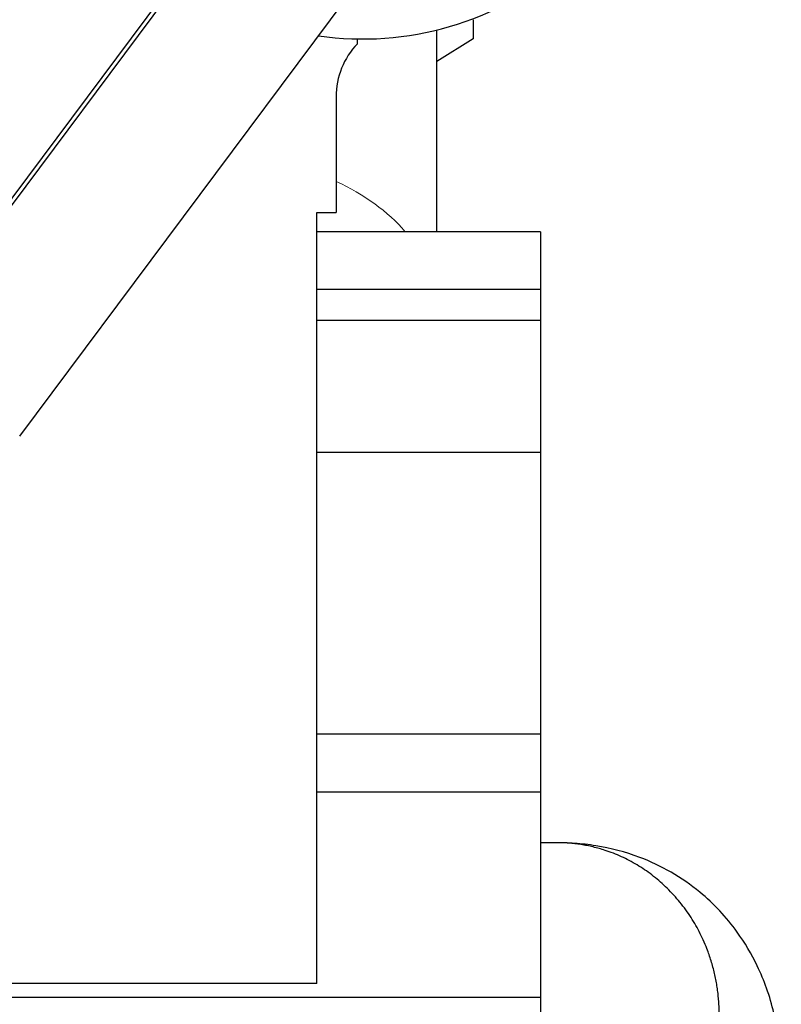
# Model space of a CAD drawing. Header units: inches. Extents: x 0 to 17820, y -10 to 12600.
# Tile 66 of 256: x 6284 to 6481, y 4356 to 4612. Entities that reach past the tile are written whole.
import ezdxf

# ---------------------------------------------------------------- set-up
doc = ezdxf.new("R2010")
doc.units = ezdxf.units.IN
doc.layers.add('1', color=7, linetype='Continuous', true_color=0xffffff)
doc.layers.add('254', color=7, linetype='Continuous', true_color=0xffffff)
doc.styles.add('latin_extended', font='simplex.shx')
doc.dimstyles.get("Standard").update_dxf_attribs({"dimtxt": 0.18, "dimasz": 0.18, "dimexe": 0.18, "dimexo": 0.0625, "dimgap": 0.09, "dimtad": 0, "dimtih": 1, "dimtoh": 1, "dimdec": 4, "dimzin": 0, "dimdsep": 46, "dimtxsty": 'Standard', "dimcen": 0.09, "dimadec": 0, "dimazin": 0, "dimtfac": 1, "dimtdec": 4, "dimtofl": 0, "dimtmove": 0, "dimatfit": 3, "dimfxl": 1, "dimtolj": 1, "dimtzin": 0, "dimarcsym": 0})

# ---------------------------------------------------------------- blocks, each defined once
blk = doc.blocks.new('_U12')
at = {"layer": '254', "color": 3, "linetype": 'Continuous', "lineweight": 13, "transparency": 16777216}
for p, q in [((1783.77, 4962.29), (1009.27, 4962.29)), ((1039.27, 4857.29), (1039.27, 4061.59)), ((6416.83, 3956.59), (1009.27, 3956.59))]:
    blk.add_line(p, q, dxfattribs=at)
at = {"layer": '254', "color": 3, "transparency": 16777216}
for points in [[(1056.77, 4857.29), (1021.77, 4857.29), (1039.27, 4962.29)], [(1021.77, 4061.59), (1056.77, 4061.59), (1039.27, 3956.59)]]:
    blk.add_solid(points, dxfattribs=at)
at = {"layer": 'Defpoints', "color": 0, "transparency": 16777216}
for p in [(1813.77, 4962.29), (1039.27, 3956.59), (6446.83, 3956.59)]:
    blk.add_point(p, dxfattribs=at)
at = {"layer": '254', "color": 2, "lineweight": 13, "transparency": 16777216, "insert": (881.77, 4286.94), "char_height": 105, "attachment_point": 1, "rotation": 90, "style": 'latin_extended'}
blk.add_mtext('\\A1;\\C2;1006', dxfattribs=at)

msp = doc.modelspace()

# ---------------------------------------------------------------- linework, layer by layer
at = {"layer": '1', "color": 2, "linetype": 'Continuous', "lineweight": 25}
for p, q in [((6252.87, 4526.561), (6395.178, 4717.387)), ((6395.979, 4716.789), (6253.672, 4525.963)), ((6283.773, 4503.515), (6403.336, 4663.842)), ((6401.334, 4611.589), (6401.334, 4606.589)), ((6391.984, 4556.593), (6391.984, 4608.916)), ((6371.334, 4605.364), (6371.334, 4606.604)), ((6401.334, 4606.589), (6391.983, 4600.768)), ((6401.334, 4606.589), (6391.983, 4600.768)), ((6401.334, 4606.589), (6401.334, 4606.589)), ((6365.834, 4591.589), (6365.834, 4561.589)), ((6360.834, 4361.589), (6360.834, 4561.589)), ((6360.834, 4561.589), (6365.834, 4561.589)), ((6418.834, 4556.588), (6360.832, 4556.588)), ((6418.834, 4556.588), (6418.834, 4541.589)), ((6418.834, 4541.589), (6360.832, 4541.589)), ((6418.834, 4541.589), (6418.834, 4533.589)), ((6418.834, 4533.589), (6360.832, 4533.589)), ((6418.834, 4533.589), (6418.834, 4499.306)), ((6418.834, 4499.306), (6360.832, 4499.306)), ((6418.834, 4499.306), (6418.834, 4426.296)), ((6418.834, 4426.296), (6360.832, 4426.296)), ((6418.834, 4426.296), (6418.834, 4411.212)), ((6418.834, 4411.212), (6360.832, 4411.212)), ((6418.834, 4411.212), (6418.834, 4357.981)), ((6360.834, 4361.589), (6265.834, 4361.589)), ((6418.834, 4357.981), (6250.834, 4357.981)), ((6418.834, 4357.981), (6418.834, 4301.243))]:
    msp.add_line(p, q, dxfattribs=at)
for centre, radius, start, end in [((6372.834, 4686.589), 80, 261.68625, 0), ((6385.834, 4591.589), 20, 136.46885, 180)]:
    msp.add_arc(centre, radius, start, end, dxfattribs=at)
at = {"layer": '1', "color": 110, "linetype": 'Continuous', "lineweight": 13}
msp.add_ellipse((6334.834, 4535.673), major_axis=(-57.15, 0), ratio=0.7071068, start_param=3.6856772, end_param=4.1391465, dxfattribs=at)
at = {"layer": '1', "color": 2, "linetype": 'Continuous', "lineweight": 25}
msp.add_open_spline([(6423.156, 4398.088), (6421.715, 4398.088), (6420.274, 4398.088), (6418.833, 4398.088)], degree=3, dxfattribs=at)
msp.add_rational_spline([(6464.984, 4357.812), (6463.667, 4372.477), (6455.537, 4390.865), (6437.607, 4398.141), (6423.102, 4398.088)], [1.01661171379, 1.01661171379, 0.965633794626, 1.00688130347, 1.01537351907], degree=4, dxfattribs=at)
msp.add_open_spline([(6481.276, 4337.84), (6481.252, 4338.72), (6481.148, 4341.378), (6480.723, 4346.822), (6479.626, 4353.328), (6477.743, 4359.901), (6474.679, 4367.356), (6469.37, 4376.306), (6459.518, 4386.8), (6446.627, 4394.175), (6435.227, 4397.16), (6428.664, 4397.905), (6425.325, 4398.068), (6423.821, 4398.089), (6423.156, 4398.088)], degree=3, knots=[0, 0, 0, 0, 0.0269254, 0.0830425, 0.1859425, 0.2637451, 0.3285363, 0.4325444, 0.5778517, 0.7672695, 0.8925751, 0.9518761, 0.9787393, 1, 1, 1, 1], dxfattribs=at)
msp.add_rational_spline([(6423.391, 4309.089), (6424.366, 4309.092), (6425.33, 4309.128), (6426.282, 4309.194), (6441.977, 4310.782), (6460.878, 4320.597), (6466.389, 4342.15), (6464.984, 4357.812)], [1.01537805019, 1.0159530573, 1.01637727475, 1.01661171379, 1.01661171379, 0.958470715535, 1.01661171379, 1.01661171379], degree=4, knots=[0, 0, 0, 0, 0, 0.0597085, 0.0597085, 0.0597085, 1, 1, 1, 1, 1], dxfattribs=at)

# ---------------------------------------------------------------- dimensions: what is measured, and where the dimension line sits
at = {"layer": '254', "color": 2, "linetype": 'Continuous', "lineweight": 13}
dim = msp.add_linear_dim(base=(1039.267, 3956.589), p1=(1813.767, 4962.288), p2=(6446.834, 3956.589), angle=90, text='\\C2;1006', dimstyle='Standard', override={"dimscale": 30, "dimtxt": 3.5, "dimasz": 3.5, "dimexe": 1, "dimexo": 1, "dimgap": 1.75, "dimtad": 1, "dimtih": 0, "dimtoh": 0, "dimdec": 0, "dimlfac": 0.033333, "dimzin": 8, "dimdsep": 46, "dimlunit": 2, "dimpost": '', "dimtxsty": 'latin_extended', "dimsah": 1, "dimse1": 0, "dimse2": 0, "dimsd1": 0, "dimsd2": 0, "dimclrd": 3, "dimclre": 3, "dimclrt": 2, "dimtol": 0, "dimtm": -0.1, "dimtfac": 0.714286, "dimtdec": 3, "dimtofl": 1, "dimtmove": 0, "dimtzin": 8, "dimlwd": 13, "dimlwe": 13}, dxfattribs=at)
dim.commit()
dim.dimension.update_dxf_attribs({"geometry": '_U12', "text_midpoint": (1039.267, 4459.438), "dimtype": 160})

doc.saveas('drawing.dxf')
